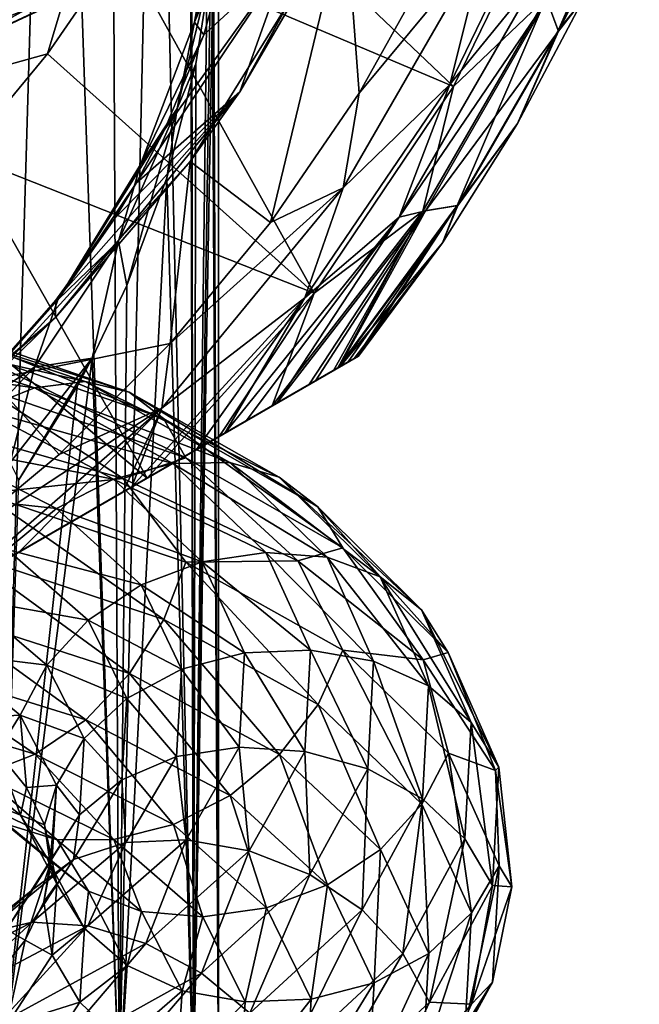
# Model space of a CAD drawing. Header units: metres. Extents: x -40 to 117, y -433 to 89.
# Tile 255 of 256: x 13.14 to 20.5, y -91.46 to -79.76. Entities that reach past the tile are written whole.
import ezdxf

# ---------------------------------------------------------------- set-up
doc = ezdxf.new("R2010")
doc.units = ezdxf.units.M
doc.layers.add('solid_506114_24501146', color=7, linetype='CONTINUOUS')
doc.layers.add('solid_506114_24501146_02', color=7, linetype='CONTINUOUS')

msp = doc.modelspace()

# ---------------------------------------------------------------- linework, layer by layer
at = {"layer": 'solid_506114_24501146'}
for points in [[(17.111921, -83.791786, 336.763184), (3.388079, -91.715256, 336.763184), (3.335342, -91.745697, 336.208344)], [(17.111921, -83.791786, 336.763184), (16.947544, -83.886688, 337.325684), (3.388079, -91.715256, 336.763184)], [(16.947544, -83.886688, 337.325684), (3.552455, -91.620354, 337.325684), (3.388079, -91.715256, 336.763184)], [(16.947544, -83.886688, 337.325684), (16.932226, -83.895538, 337.363647), (3.552455, -91.620354, 337.325684)], [(16.932226, -83.895538, 337.363647), (3.567774, -91.611504, 337.363647), (3.552455, -91.620354, 337.325684)], [(16.932226, -83.895538, 337.363647), (16.65238, -84.057106, 337.901031), (3.567774, -91.611504, 337.363647)], [(16.65238, -84.057106, 337.901031), (3.84762, -91.449936, 337.901031), (3.567774, -91.611504, 337.363647)], [(16.65238, -84.057106, 337.901031), (16.193218, -84.322205, 338.488617), (3.84762, -91.449936, 337.901031)], [(3.84762, -91.449936, 337.901031), (16.193218, -84.322205, 338.488617), (4.306782, -91.184837, 338.488617)], [(4.671451, -90.974297, 338.768433), (15.57767, -84.677589, 338.895752), (4.922331, -90.829453, 338.895752)]]:
    msp.add_3dface(points, dxfattribs=at)
at = {"layer": 'solid_506114_24501146_02'}
for points in [[(12.887773, -92.5, 392.611359), (13.547558, -70, 391.530853), (12.087472, -61.852638, 393.702728)], [(12.887773, -92.5, 392.611359), (14.320129, -92.5, 389.93161), (13.547558, -70, 391.530853)], [(14.320129, -92.5, 389.93161), (14.218513, -71.423004, 390.171204), (13.547558, -70, 391.530853)], [(14.320129, -92.5, 389.93161), (14.75957, -72.897057, 388.733398), (14.218513, -71.423004, 390.171204)], [(14.320129, -92.5, 389.93161), (15.202171, -92.5, 387.023895), (14.75957, -72.897057, 388.733398)], [(15.202171, -92.5, 387.023895), (15.157987, -74.400146, 387.238129), (14.75957, -72.897057, 388.733398)], [(15.202171, -92.5, 387.023895), (15.175179, -74.481331, 387.156586), (15.157987, -74.400146, 387.238129)], [(15.202171, -92.5, 387.023895), (15.405622, -75.91037, 385.707855), (15.175179, -74.481331, 387.156586)], [(15.202171, -92.5, 387.023895), (15.5, -92.5, 384), (15.405622, -75.91037, 385.707855)], [(15.5, -92.5, 384), (15.499117, -77.407082, 384.165497), (15.405622, -75.91037, 385.707855)], [(15.5, -92.5, 384), (15.439601, -78.872169, 382.632996), (15.499117, -77.407082, 384.165497)], [(18.291603, -80.560654, 316.621307), (14.350533, -78.885498, 312.378693), (15.109167, -77.523491, 312.378693)], [(19.588058, -77.90052, 316.621307), (18.291603, -80.560654, 316.621307), (15.109167, -77.523491, 312.378693)], [(15.821188, -77.540207, 381.69928), (15.523359, -78.048515, 382.382813), (15.214836, -79.79351, 379.984009)], [(15.799246, -77.787941, 381.364197), (15.821188, -77.540207, 381.69928), (15.214836, -79.79351, 379.984009)], [(17.419397, -77.587135, 370.5), (15.753265, -80.622368, 370.5), (17.008089, -78.469055, 339.5)], [(16.32127, -79.029083, 375.975433), (15.753265, -80.622368, 370.5), (17.419397, -77.587135, 370.5)], [(13.452023, -77.766525, 311.60202), (11.899013, -79.984459, 311.60202), (12.268341, -78.201675, 311.5)], [(12.453859, -80.450027, 311.901917), (11.899013, -79.984459, 311.60202), (13.452023, -77.766525, 311.60202)], [(14.079287, -78.128677, 311.901917), (12.453859, -80.450027, 311.901917), (13.452023, -77.766525, 311.60202)], [(15.649007, -78.766815, 380.032379), (15.799246, -77.787941, 381.364197), (15.214836, -79.79351, 379.984009)], [(19.583275, -77.777893, 339.220978), (18.677156, -78.825241, 339.428619), (18.248302, -80.535637, 339.220978)], [(19.583275, -77.777893, 339.220978), (18.248302, -80.535637, 339.220978), (19.311613, -79.226067, 338.896912)], [(19.536388, -79.891518, 317.966187), (19.392857, -79.506683, 317.241974), (20.5, -77.700424, 317.969025)], [(19.538839, -79.9002, 337.36438), (20.5, -77.715973, 337.363647), (19.402166, -79.534241, 338.488617)], [(19.536388, -79.891518, 317.966187), (20.5, -77.700424, 317.969025), (19.833677, -79.51973, 318.742645)], [(19.538839, -79.9002, 337.36438), (20.5, -77.733658, 337.325684), (20.5, -77.715973, 337.363647)], [(19.538839, -79.9002, 337.36438), (20.5, -77.923462, 336.763184), (20.5, -77.733658, 337.325684)], [(19.392857, -79.506683, 317.241974), (18.291603, -80.560654, 316.621307), (19.588058, -77.90052, 316.621307)], [(19.538839, -79.9002, 337.36438), (20.5, -77.98436, 336.208344), (20.5, -77.923462, 336.763184)], [(19.538839, -79.9002, 337.36438), (19.833677, -79.51973, 336.208344), (20.5, -77.98436, 336.208344)], [(14.079287, -78.128677, 311.901917), (13.469464, -80.171692, 312.378693), (12.453859, -80.450027, 311.901917)], [(14.079287, -78.128677, 311.901917), (14.350533, -78.885498, 312.378693), (13.469464, -80.171692, 312.378693)], [(15.523359, -78.048515, 382.382813), (15.40677, -79.185562, 382.302521), (15.214836, -79.79351, 379.984009)], [(15.753265, -80.622368, 370.5), (15.162356, -81.45002, 339.5), (17.008089, -78.469055, 339.5)], [(16.118193, -82.175537, 339.5), (17.008089, -78.469055, 339.5), (15.162356, -81.45002, 339.5)], [(16.118193, -82.175537, 339.5), (17.17313, -80.635956, 339.5), (17.008089, -78.469055, 339.5)], [(17.17313, -80.635956, 339.5), (18.081375, -79.00576, 339.5), (17.008089, -78.469055, 339.5)], [(11.642355, -79.765152, 935.473267), (14.244397, -78.66552, 937.731445), (12.404281, -79.901985, 936.590881)], [(12.402934, -78.910873, 935.772461), (14.244397, -78.66552, 937.731445), (11.642355, -79.765152, 935.473267)], [(14.866926, -78.720619, 938.978516), (14.608872, -79.063637, 939.518311), (12.188972, -80.208305, 937.161377)], [(12.404281, -79.901985, 936.590881), (14.866926, -78.720619, 938.978516), (12.188972, -80.208305, 937.161377)], [(14.244397, -78.66552, 937.731445), (14.866926, -78.720619, 938.978516), (12.404281, -79.901985, 936.590881)], [(15.326353, -79.945755, 378.412811), (15.649007, -78.766815, 380.032379), (15.214836, -79.79351, 379.984009)], [(16.32127, -79.029083, 375.975433), (15.649007, -78.766815, 380.032379), (15.326353, -79.945755, 378.412811)], [(16.981581, -81.762093, 339.428619), (18.677156, -78.825241, 339.428619), (17.17313, -80.635956, 339.5)], [(18.248302, -80.535637, 339.220978), (18.677156, -78.825241, 339.428619), (16.981581, -81.762093, 339.428619)], [(18.677156, -78.825241, 339.428619), (18.081375, -79.00576, 339.5), (17.17313, -80.635956, 339.5)], [(16.63608, -83.013496, 316.621307), (13.469464, -80.171692, 312.378693), (14.350533, -78.885498, 312.378693)], [(18.291603, -80.560654, 316.621307), (16.63608, -83.013496, 316.621307), (14.350533, -78.885498, 312.378693)], [(15.202171, -92.5, 380.976105), (15.40677, -79.185562, 382.302521), (15.439601, -78.872169, 382.632996)], [(15.5, -92.5, 384), (15.202171, -92.5, 380.976105), (15.439601, -78.872169, 382.632996)], [(14.608872, -79.063637, 939.518311), (14.209794, -79.262787, 940.081482), (11.856, -80.356392, 937.774902)], [(12.188972, -80.208305, 937.161377), (14.608872, -79.063637, 939.518311), (11.856, -80.356392, 937.774902)], [(16.32127, -79.029083, 375.975433), (14.523825, -81.705551, 375.964233), (15.753265, -80.622368, 370.5)], [(16.32127, -79.029083, 375.975433), (14.863441, -81.06604, 376.858124), (14.523825, -81.705551, 375.964233)], [(16.32127, -79.029083, 375.975433), (15.326353, -79.945755, 378.412811), (14.863441, -81.06604, 376.858124)], [(13.696275, -79.292419, 940.621704), (13.104573, -79.14502, 941.097656), (10.933854, -80.108604, 938.93634)], [(15.009431, -80.820175, 380.039185), (15.40677, -79.185562, 382.302521), (15.232163, -80.289246, 381.130981)], [(15.009431, -80.820175, 380.039185), (15.214836, -79.79351, 379.984009), (15.40677, -79.185562, 382.302521)], [(15.202171, -92.5, 380.976105), (15.232163, -80.289246, 381.130981), (15.40677, -79.185562, 382.302521)], [(11.427543, -80.324219, 938.381958), (13.696275, -79.292419, 940.621704), (10.933854, -80.108604, 938.93634)], [(14.209794, -79.262787, 940.081482), (13.696275, -79.292419, 940.621704), (11.427543, -80.324219, 938.381958)], [(11.856, -80.356392, 937.774902), (14.209794, -79.262787, 940.081482), (11.427543, -80.324219, 938.381958)], [(19.311613, -79.226067, 338.896912), (17.645815, -82.111313, 338.896912), (19.402166, -79.534241, 338.488617)], [(18.248302, -80.535637, 339.220978), (17.645815, -82.111313, 338.896912), (19.311613, -79.226067, 338.896912)], [(17.645815, -82.111313, 338.896912), (17.957977, -82.035645, 338.488617), (19.402166, -79.534241, 338.488617)], [(18.334501, -81.973251, 317.966187), (17.92947, -82.041351, 317.241974), (19.392857, -79.506683, 317.241974)], [(19.392857, -79.506683, 317.241974), (17.92947, -82.041351, 317.241974), (18.291603, -80.560654, 316.621307)], [(19.538839, -79.9002, 337.36438), (19.402166, -79.534241, 338.488617), (17.957977, -82.035645, 338.488617)], [(19.536388, -79.891518, 317.966187), (18.334501, -81.973251, 317.966187), (19.392857, -79.506683, 317.241974)], [(19.538839, -79.9002, 337.36438), (19.052559, -81, 336.208344), (19.833677, -79.51973, 336.208344)], [(19.833677, -79.51973, 336.208344), (19.052559, -81, 336.208344), (19.833677, -79.51973, 318.742645)], [(19.052559, -81, 336.208344), (19.052559, -81, 318.742645), (19.833677, -79.51973, 318.742645)], [(19.536388, -79.891518, 317.966187), (19.833677, -79.51973, 318.742645), (19.052559, -81, 318.742645)], [(15.326353, -79.945755, 378.412811), (15.214836, -79.79351, 379.984009), (14.573357, -81.483566, 377.621002)], [(15.009431, -80.820175, 380.039185), (14.573357, -81.483566, 377.621002), (15.214836, -79.79351, 379.984009)], [(19.538839, -79.9002, 337.36438), (17.957977, -82.035645, 338.488617), (18.343245, -81.971031, 337.36438)], [(19.536388, -79.891518, 317.966187), (19.052559, -81, 318.742645), (18.334501, -81.973251, 317.966187)], [(19.538839, -79.9002, 337.36438), (18.343245, -81.971031, 337.36438), (19.052559, -81, 336.208344)], [(14.863441, -81.06604, 376.858124), (15.326353, -79.945755, 378.412811), (14.573357, -81.483566, 377.621002)], [(12.453859, -80.450027, 311.901917), (13.469464, -80.171692, 312.378693), (12.47348, -81.371109, 312.378693)], [(16.63608, -83.013496, 316.621307), (12.47348, -81.371109, 312.378693), (13.469464, -80.171692, 312.378693)], [(15.202171, -92.5, 380.976105), (14.885339, -81.644012, 379.678345), (15.232163, -80.289246, 381.130981)], [(15.009431, -80.820175, 380.039185), (15.232163, -80.289246, 381.130981), (14.885339, -81.644012, 379.678345)], [(18.248302, -80.535637, 339.220978), (16.981581, -81.762093, 339.428619), (16.527515, -83.070633, 339.220978)], [(18.248302, -80.535637, 339.220978), (16.527515, -83.070633, 339.220978), (17.645815, -82.111313, 338.896912)], [(17.92947, -82.041351, 317.241974), (16.63608, -83.013496, 316.621307), (18.291603, -80.560654, 316.621307)], [(15.753265, -80.622368, 370.5), (13.563975, -83.304832, 370.5), (15.162356, -81.45002, 339.5)], [(13.568131, -83.096985, 374.00293), (13.563975, -83.304832, 370.5), (15.753265, -80.622368, 370.5)], [(13.568131, -83.096985, 374.00293), (15.753265, -80.622368, 370.5), (14.272552, -82.118912, 375.383728)], [(14.272552, -82.118912, 375.383728), (15.753265, -80.622368, 370.5), (14.523825, -81.705551, 375.964233)], [(16.981581, -81.762093, 339.428619), (17.17313, -80.635956, 339.5), (16.118193, -82.175537, 339.5)], [(15.009431, -80.820175, 380.039185), (14.410343, -82.924988, 378.291046), (14.313344, -82.397636, 377.818146)], [(15.009431, -80.820175, 380.039185), (14.313344, -82.397636, 377.818146), (14.573357, -81.483566, 377.621002)], [(15.009431, -80.820175, 380.039185), (14.885339, -81.644012, 379.678345), (14.410343, -82.924988, 378.291046)], [(14.863441, -81.06604, 376.858124), (14.573357, -81.483566, 377.621002), (13.589725, -83.093857, 375.33316)], [(14.523825, -81.705551, 375.964233), (14.863441, -81.06604, 376.858124), (13.589725, -83.093857, 375.33316)], [(18.343245, -81.971031, 337.36438), (18.161165, -82.416603, 336.208344), (19.052559, -81, 336.208344)], [(19.052559, -81, 336.208344), (18.161165, -82.416603, 336.208344), (19.052559, -81, 318.742645)], [(18.334501, -81.973251, 317.966187), (19.052559, -81, 318.742645), (18.161165, -82.416603, 318.742645)], [(18.161165, -82.416603, 336.208344), (18.161165, -82.416603, 318.742645), (19.052559, -81, 318.742645)], [(14.65399, -85.210876, 316.621307), (11.371076, -82.473511, 312.378693), (12.47348, -81.371109, 312.378693)], [(16.63608, -83.013496, 316.621307), (14.65399, -85.210876, 316.621307), (12.47348, -81.371109, 312.378693)], [(13.563975, -83.304832, 370.5), (12.800254, -84.04113, 339.5), (15.162356, -81.45002, 339.5)], [(14.925796, -83.611038, 339.5), (15.162356, -81.45002, 339.5), (12.800254, -84.04113, 339.5)], [(14.313344, -82.397636, 377.818146), (13.589725, -83.093857, 375.33316), (14.573357, -81.483566, 377.621002)], [(14.925796, -83.611038, 339.5), (16.118193, -82.175537, 339.5), (15.162356, -81.45002, 339.5)], [(14.320129, -92.5, 378.06839), (14.410343, -82.924988, 378.291046), (14.885339, -81.644012, 379.678345)], [(15.202171, -92.5, 380.976105), (14.320129, -92.5, 378.06839), (14.885339, -81.644012, 379.678345)], [(14.272552, -82.118912, 375.383728), (14.523825, -81.705551, 375.964233), (13.589725, -83.093857, 375.33316)], [(14.828355, -84.381966, 339.428619), (16.981581, -81.762093, 339.428619), (14.925796, -83.611038, 339.5)], [(16.527515, -83.070633, 339.220978), (16.981581, -81.762093, 339.428619), (14.828355, -84.381966, 339.428619)], [(16.981581, -81.762093, 339.428619), (16.118193, -82.175537, 339.5), (14.925796, -83.611038, 339.5)], [(18.334501, -81.973251, 317.966187), (17.041786, -83.832283, 318.191345), (16.918764, -83.903305, 317.968994)], [(18.334501, -81.973251, 317.966187), (16.918764, -83.903305, 317.968994), (17.92947, -82.041351, 317.241974)], [(18.343245, -81.971031, 337.36438), (17.957977, -82.035645, 338.488617), (16.932226, -83.895538, 337.363647)], [(18.343245, -81.971031, 337.36438), (16.932226, -83.895538, 337.363647), (18.161165, -82.416603, 336.208344)], [(18.334501, -81.973251, 317.966187), (17.135334, -83.778275, 318.47168), (17.041786, -83.832283, 318.191345)], [(18.334501, -81.973251, 317.966187), (17.164658, -83.761337, 318.742645), (17.135334, -83.778275, 318.47168)], [(18.334501, -81.973251, 317.966187), (18.161165, -82.416603, 318.742645), (17.164658, -83.761337, 318.742645)], [(13.568131, -83.096985, 374.00293), (14.272552, -82.118912, 375.383728), (13.589725, -83.093857, 375.33316)], [(17.645815, -82.111313, 338.896912), (15.57767, -84.677589, 338.895752), (15.828574, -84.53273, 338.768433)], [(16.527515, -83.070633, 339.220978), (15.57767, -84.677589, 338.895752), (17.645815, -82.111313, 338.896912)], [(17.645815, -82.111313, 338.896912), (15.828574, -84.53273, 338.768433), (16.193218, -84.322205, 338.488617)], [(17.92947, -82.041351, 317.241974), (16.137236, -84.354523, 317.242004), (16.63608, -83.013496, 316.621307)], [(17.92947, -82.041351, 317.241974), (16.574989, -84.101784, 317.571869), (16.137236, -84.354523, 317.242004)], [(17.645815, -82.111313, 338.896912), (16.193218, -84.322205, 338.488617), (17.957977, -82.035645, 338.488617)], [(16.65238, -84.057106, 337.901031), (17.957977, -82.035645, 338.488617), (16.193218, -84.322205, 338.488617)], [(17.92947, -82.041351, 317.241974), (16.865589, -83.934006, 317.892548), (16.574989, -84.101784, 317.571869)], [(16.932226, -83.895538, 337.363647), (17.957977, -82.035645, 338.488617), (16.65238, -84.057106, 337.901031)], [(17.92947, -82.041351, 317.241974), (16.918764, -83.903305, 317.968994), (16.865589, -83.934006, 317.892548)], [(14.65399, -85.210876, 316.621307), (11.706879, -86.912392, 316.068909), (11.371076, -82.473511, 312.378693)], [(14.313344, -82.397636, 377.818146), (14.001345, -83.786919, 377.350769), (13.312865, -83.893036, 375.677368)], [(14.313344, -82.397636, 377.818146), (13.312865, -83.893036, 375.677368), (13.589725, -83.093857, 375.33316)], [(14.313344, -82.397636, 377.818146), (14.410343, -82.924988, 378.291046), (14.001345, -83.786919, 377.350769)], [(18.161165, -82.416603, 336.208344), (16.932226, -83.895538, 337.363647), (16.947544, -83.886688, 337.325684)], [(18.161165, -82.416603, 336.208344), (16.947544, -83.886688, 337.325684), (17.111921, -83.791786, 336.763184)], [(18.161165, -82.416603, 336.208344), (17.111921, -83.791786, 336.763184), (17.164658, -83.761337, 336.208344)], [(18.161165, -82.416603, 318.742645), (17.164658, -83.761337, 336.208344), (17.164658, -83.761337, 318.742645)], [(18.161165, -82.416603, 336.208344), (17.164658, -83.761337, 336.208344), (18.161165, -82.416603, 318.742645)], [(14.320129, -92.5, 378.06839), (14.001345, -83.786919, 377.350769), (14.410343, -82.924988, 378.291046)], [(15.507758, -84.717957, 316.916351), (14.65399, -85.210876, 316.621307), (16.63608, -83.013496, 316.621307)], [(15.507758, -84.717957, 316.916351), (16.63608, -83.013496, 316.621307), (16.137236, -84.354523, 317.242004)], [(13.568131, -83.096985, 374.00293), (13.589725, -83.093857, 375.33316), (12.255851, -84.594971, 373.168152)], [(13.312865, -83.893036, 375.677368), (12.255851, -84.594971, 373.168152), (13.589725, -83.093857, 375.33316)], [(12.765377, -83.995499, 372.725006), (13.568131, -83.096985, 374.00293), (12.255851, -84.594971, 373.168152)], [(12.765377, -83.995499, 372.725006), (13.563975, -83.304832, 370.5), (13.568131, -83.096985, 374.00293)], [(16.527515, -83.070633, 339.220978), (14.828355, -84.381966, 339.428619), (14.470016, -85.317093, 339.2211)], [(16.527515, -83.070633, 339.220978), (14.470016, -85.317093, 339.2211), (15.23916, -84.873032, 339.026123)], [(16.527515, -83.070633, 339.220978), (15.23916, -84.873032, 339.026123), (15.57767, -84.677589, 338.895752)], [(13.563975, -83.304832, 370.5), (10.924232, -85.545456, 370.5), (12.800254, -84.04113, 339.5)], [(12.765377, -83.995499, 372.725006), (10.924232, -85.545456, 370.5), (13.563975, -83.304832, 370.5)], [(11.194881, -83.446915, 971.932007), (11.700974, -83.318718, 972.510559), (13.91723, -84.063019, 970.091614)], [(11.700974, -83.318718, 972.510559), (12.140613, -83.40155, 973.136475), (14.440138, -84.189331, 970.638123)], [(13.91723, -84.063019, 970.091614), (11.700974, -83.318718, 972.510559), (14.440138, -84.189331, 970.638123)], [(12.140613, -83.40155, 973.136475), (12.482658, -83.685646, 973.761841), (14.846971, -84.503952, 971.200623)], [(14.440138, -84.189331, 970.638123), (12.140613, -83.40155, 973.136475), (14.846971, -84.503952, 971.200623)], [(10.666404, -83.760834, 971.442993), (11.194881, -83.446915, 971.932007), (13.315278, -84.137909, 969.603455)], [(13.315278, -84.137909, 969.603455), (11.194881, -83.446915, 971.932007), (13.91723, -84.063019, 970.091614)], [(13.605969, -84.930428, 339.5), (14.925796, -83.611038, 339.5), (12.800254, -84.04113, 339.5)], [(14.828355, -84.381966, 339.428619), (14.925796, -83.611038, 339.5), (13.605969, -84.930428, 339.5)], [(3.335342, -91.745697, 318.742645), (17.164658, -83.761337, 318.742645), (17.164658, -83.761337, 336.208344)], [(3.335342, -91.745697, 336.208344), (3.335342, -91.745697, 318.742645), (17.164658, -83.761337, 336.208344)], [(17.111921, -83.791786, 336.763184), (3.335342, -91.745697, 336.208344), (17.164658, -83.761337, 336.208344)], [(3.335342, -91.745697, 318.742645), (3.364661, -91.728775, 318.47168), (17.164658, -83.761337, 318.742645)], [(3.364661, -91.728775, 318.47168), (17.135334, -83.778275, 318.47168), (17.164658, -83.761337, 318.742645)], [(12.686703, -84.393745, 969.208008), (10.666404, -83.760834, 971.442993), (13.315278, -84.137909, 969.603455)], [(12.482658, -83.685646, 973.761841), (12.704384, -84.137749, 974.334595), (15.110692, -84.971832, 971.731323)], [(14.846971, -84.503952, 971.200623), (12.482658, -83.685646, 973.761841), (15.110692, -84.971832, 971.731323)], [(3.364661, -91.728775, 318.47168), (3.458206, -91.674767, 318.191376), (17.135334, -83.778275, 318.47168)], [(3.458206, -91.674767, 318.191376), (17.041786, -83.832283, 318.191345), (17.135334, -83.778275, 318.47168)], [(3.458206, -91.674767, 318.191376), (3.581235, -91.603737, 317.969025), (17.041786, -83.832283, 318.191345)], [(3.581235, -91.603737, 317.969025), (16.918764, -83.903305, 317.968994), (17.041786, -83.832283, 318.191345)], [(12.887773, -92.5, 375.388641), (13.820227, -84.123558, 376.982086), (14.001345, -83.786919, 377.350769)], [(14.320129, -92.5, 378.06839), (12.887773, -92.5, 375.388641), (14.001345, -83.786919, 377.350769)], [(13.023602, -85.027817, 375.566406), (14.001345, -83.786919, 377.350769), (13.129889, -85.232552, 375.762512)], [(13.023602, -85.027817, 375.566406), (13.312865, -83.893036, 375.677368), (14.001345, -83.786919, 377.350769)], [(13.129889, -85.232552, 375.762512), (14.001345, -83.786919, 377.350769), (13.820227, -84.123558, 376.982086)], [(3.581235, -91.603737, 317.969025), (3.634412, -91.573036, 317.892548), (16.918764, -83.903305, 317.968994)], [(3.634412, -91.573036, 317.892548), (16.865589, -83.934006, 317.892548), (16.918764, -83.903305, 317.968994)], [(3.634412, -91.573036, 317.892548), (3.925056, -91.405228, 317.571838), (16.865589, -83.934006, 317.892548)], [(3.925056, -91.405228, 317.571838), (16.574989, -84.101784, 317.571869), (16.865589, -83.934006, 317.892548)], [(13.312865, -83.893036, 375.677368), (12.003886, -85.280739, 373.658539), (12.255851, -84.594971, 373.168152)], [(13.023602, -85.027817, 375.566406), (12.003886, -85.280739, 373.658539), (13.312865, -83.893036, 375.677368)], [(3.925056, -91.405228, 317.571838), (4.36276, -91.152519, 317.242004), (16.574989, -84.101784, 317.571869)], [(4.36276, -91.152519, 317.242004), (16.137236, -84.354523, 317.242004), (16.574989, -84.101784, 317.571869)], [(12.169917, -86.122437, 339.5), (13.605969, -84.930428, 339.5), (12.800254, -84.04113, 339.5)], [(13.315278, -84.137909, 969.603455), (13.91723, -84.063019, 970.091614), (15.634985, -85.024918, 967.365295)], [(13.91723, -84.063019, 970.091614), (14.440138, -84.189331, 970.638123), (16.222433, -85.202232, 967.820557)], [(15.634985, -85.024918, 967.365295), (13.91723, -84.063019, 970.091614), (16.222433, -85.202232, 967.820557)], [(12.704384, -84.137749, 974.334595), (11.790206, -84.488647, 975.648315), (14.367616, -85.217216, 973.196594)], [(12.686703, -84.393745, 969.208008), (13.315278, -84.137909, 969.603455), (14.958736, -85.037422, 966.980896)], [(15.110692, -84.971832, 971.731323), (12.704384, -84.137749, 974.334595), (14.367616, -85.217216, 973.196594)], [(12.887773, -92.5, 375.388641), (13.129889, -85.232552, 375.762512), (13.820227, -84.123558, 376.982086)], [(14.958736, -85.037422, 966.980896), (13.315278, -84.137909, 969.603455), (15.634985, -85.024918, 967.365295)], [(14.440138, -84.189331, 970.638123), (14.846971, -84.503952, 971.200623), (16.67948, -85.552803, 968.310547)], [(16.222433, -85.202232, 967.820557), (14.440138, -84.189331, 970.638123), (16.67948, -85.552803, 968.310547)], [(4.306782, -91.184837, 338.488617), (16.193218, -84.322205, 338.488617), (15.828574, -84.53273, 338.768433)], [(4.36276, -91.152519, 317.242004), (4.992405, -90.788994, 316.91629), (16.137236, -84.354523, 317.242004)], [(4.992405, -90.788994, 316.91629), (15.507758, -84.717957, 316.916351), (16.137236, -84.354523, 317.242004)], [(12.085235, -84.807617, 968.938416), (12.686703, -84.393745, 969.208008), (14.252579, -85.22538, 966.69281)], [(14.828355, -84.381966, 339.428619), (13.605969, -84.930428, 339.5), (12.169917, -86.122437, 339.5)], [(12.340902, -86.546341, 339.433502), (14.828355, -84.381966, 339.428619), (12.169917, -86.122437, 339.5)], [(13.13254, -86.089287, 339.388123), (14.828355, -84.381966, 339.428619), (12.340902, -86.546341, 339.433502)], [(14.252579, -85.22538, 966.69281), (12.686703, -84.393745, 969.208008), (14.958736, -85.037422, 966.980896)], [(13.13254, -86.089287, 339.388123), (14.368073, -85.375954, 339.239838), (14.828355, -84.381966, 339.428619)], [(14.368073, -85.375954, 339.239838), (14.470016, -85.317093, 339.2211), (14.828355, -84.381966, 339.428619)], [(4.671451, -90.974297, 338.768433), (4.306782, -91.184837, 338.488617), (15.828574, -84.53273, 338.768433)], [(4.671451, -90.974297, 338.768433), (15.828574, -84.53273, 338.768433), (15.57767, -84.677589, 338.895752)], [(14.367616, -85.217216, 973.196594), (11.790206, -84.488647, 975.648315), (12.705763, -85.393791, 975.118469)], [(14.846971, -84.503952, 971.200623), (15.110692, -84.971832, 971.731323), (16.975752, -86.039467, 968.792603)], [(16.67948, -85.552803, 968.310547), (14.846971, -84.503952, 971.200623), (16.975752, -86.039467, 968.792603)], [(4.922331, -90.829453, 338.895752), (15.57767, -84.677589, 338.895752), (15.23916, -84.873032, 339.026123)], [(4.992405, -90.788994, 316.91629), (5.84601, -90.296165, 316.621307), (15.507758, -84.717957, 316.916351)], [(15.507758, -84.717957, 316.916351), (5.84601, -90.296165, 316.621307), (14.65399, -85.210876, 316.621307)], [(11.563239, -85.355286, 968.825073), (12.085235, -84.807617, 968.938416), (13.576874, -85.571983, 966.525269)], [(13.576874, -85.571983, 966.525269), (12.085235, -84.807617, 968.938416), (14.252579, -85.22538, 966.69281)], [(5.260934, -90.633957, 339.026154), (4.922331, -90.829453, 338.895752), (15.23916, -84.873032, 339.026123)], [(5.260934, -90.633957, 339.026154), (15.23916, -84.873032, 339.026123), (14.470016, -85.317093, 339.2211)], [(14.252579, -85.22538, 966.69281), (14.958736, -85.037422, 966.980896), (16.064123, -86.09565, 964.146973)], [(15.110692, -84.971832, 971.731323), (14.367616, -85.217216, 973.196594), (16.441259, -86.196434, 970.373962)], [(14.958736, -85.037422, 966.980896), (15.634985, -85.024918, 967.365295), (16.790344, -86.152435, 964.417969)], [(16.064123, -86.09565, 964.146973), (14.958736, -85.037422, 966.980896), (16.790344, -86.152435, 964.417969)], [(16.975752, -86.039467, 968.792603), (15.110692, -84.971832, 971.731323), (16.441259, -86.196434, 970.373962)], [(15.634985, -85.024918, 967.365295), (16.222433, -85.202232, 967.820557), (17.421202, -86.386497, 964.773315)], [(16.790344, -86.152435, 964.417969), (15.634985, -85.024918, 967.365295), (17.421202, -86.386497, 964.773315)], [(14.65399, -85.210876, 316.621307), (5.84601, -90.296165, 316.621307), (8.79312, -88.59465, 316.068909)], [(14.65399, -85.210876, 316.621307), (8.79312, -88.59465, 316.068909), (11.706879, -86.912392, 316.068909)], [(14.367616, -85.217216, 973.196594), (12.705763, -85.393791, 975.118469), (15.112332, -86.209984, 972.509155)], [(13.576874, -85.571983, 966.525269), (14.252579, -85.22538, 966.69281), (15.305784, -86.20829, 963.976135)], [(15.305784, -86.20829, 963.976135), (14.252579, -85.22538, 966.69281), (16.064123, -86.09565, 964.146973)], [(16.441259, -86.196434, 970.373962), (14.367616, -85.217216, 973.196594), (15.112332, -86.209984, 972.509155)], [(16.222433, -85.202232, 967.820557), (16.67948, -85.552803, 968.310547), (17.912024, -86.777184, 965.18396)], [(17.421202, -86.386497, 964.773315), (16.222433, -85.202232, 967.820557), (17.912024, -86.777184, 965.18396)], [(6.029985, -90.189949, 339.2211), (5.260934, -90.633957, 339.026154), (14.470016, -85.317093, 339.2211)], [(6.029985, -90.189949, 339.2211), (14.470016, -85.317093, 339.2211), (14.368073, -85.375954, 339.239838)], [(6.132119, -90.130981, 339.239868), (6.029985, -90.189949, 339.2211), (14.368073, -85.375954, 339.239838)], [(6.132119, -90.130981, 339.239868), (14.368073, -85.375954, 339.239838), (13.13254, -86.089287, 339.388123)], [(12.990449, -86.058929, 966.499817), (11.563239, -85.355286, 968.825073), (13.576874, -85.571983, 966.525269)], [(12.705763, -85.393791, 975.118469), (12.485222, -86.107262, 975.272888), (14.850019, -86.891563, 972.7005)], [(15.112332, -86.209984, 972.509155), (12.705763, -85.393791, 975.118469), (14.850019, -86.891563, 972.7005)], [(12.990449, -86.058929, 966.499817), (13.576874, -85.571983, 966.525269), (14.580147, -86.480309, 963.919922)], [(14.580147, -86.480309, 963.919922), (13.576874, -85.571983, 966.525269), (15.305784, -86.20829, 963.976135)], [(16.67948, -85.552803, 968.310547), (16.975752, -86.039467, 968.792603), (18.230188, -87.284943, 965.61261)], [(17.912024, -86.777184, 965.18396), (16.67948, -85.552803, 968.310547), (18.230188, -87.284943, 965.61261)], [(12.485222, -86.107262, 975.272888), (12.144156, -86.794327, 975.253479), (14.444353, -87.535515, 972.740173)], [(14.850019, -86.891563, 972.7005), (12.485222, -86.107262, 975.272888), (14.444353, -87.535515, 972.740173)], [(12.534714, -86.646873, 966.613831), (12.990449, -86.058929, 966.499817), (13.950388, -86.900009, 963.990295)], [(13.950388, -86.900009, 963.990295), (12.990449, -86.058929, 966.499817), (14.580147, -86.480309, 963.919922)], [(15.305784, -86.20829, 963.976135), (16.064123, -86.09565, 964.146973), (16.593567, -87.256516, 961.191406)], [(16.064123, -86.09565, 964.146973), (16.790344, -86.152435, 964.417969), (17.343721, -87.387062, 961.343506)], [(16.593567, -87.256516, 961.191406), (16.064123, -86.09565, 964.146973), (17.343721, -87.387062, 961.343506)], [(16.975752, -86.039467, 968.792603), (16.441259, -86.196434, 970.373962), (17.932358, -87.370453, 967.280579)], [(18.230188, -87.284943, 965.61261), (16.975752, -86.039467, 968.792603), (17.932358, -87.370453, 967.280579)], [(14.580147, -86.480309, 963.919922), (15.305784, -86.20829, 963.976135), (15.810233, -87.289047, 961.143555)], [(15.112332, -86.209984, 972.509155), (14.850019, -86.891563, 972.7005), (16.682905, -87.902046, 969.796143)], [(16.441259, -86.196434, 970.373962), (15.112332, -86.209984, 972.509155), (16.977596, -87.257431, 969.562866)], [(16.977596, -87.257431, 969.562866), (15.112332, -86.209984, 972.509155), (16.682905, -87.902046, 969.796143)], [(15.810233, -87.289047, 961.143555), (15.305784, -86.20829, 963.976135), (16.593567, -87.256516, 961.191406)], [(17.932358, -87.370453, 967.280579), (16.441259, -86.196434, 970.373962), (16.977596, -87.257431, 969.562866)], [(16.790344, -86.152435, 964.417969), (17.421202, -86.386497, 964.773315), (17.995371, -87.68161, 961.594055)], [(17.343721, -87.387062, 961.343506), (16.790344, -86.152435, 964.417969), (17.995371, -87.68161, 961.594055)], [(17.421202, -86.386497, 964.773315), (17.912024, -86.777184, 965.18396), (18.502369, -88.115135, 961.921387)], [(17.995371, -87.68161, 961.594055), (17.421202, -86.386497, 964.773315), (18.502369, -88.115135, 961.921387)], [(13.950388, -86.900009, 963.990295), (14.580147, -86.480309, 963.919922), (15.06068, -87.481804, 961.203979)], [(15.06068, -87.481804, 961.203979), (14.580147, -86.480309, 963.919922), (15.810233, -87.289047, 961.143555)], [(12.240024, -87.283226, 966.849915), (12.534714, -86.646873, 966.613831), (13.460976, -87.433006, 964.17804)], [(13.460976, -87.433006, 964.17804), (12.534714, -86.646873, 966.613831), (13.950388, -86.900009, 963.990295)], [(12.144156, -86.794327, 975.253479), (11.705286, -87.393623, 975.053162), (13.922358, -88.083611, 972.61731)], [(14.444353, -87.535515, 972.740173), (12.144156, -86.794327, 975.253479), (13.922358, -88.083611, 972.61731)], [(17.912024, -86.777184, 965.18396), (18.230188, -87.284943, 965.61261), (18.83102, -88.645546, 962.293884)], [(18.502369, -88.115135, 961.921387), (17.912024, -86.777184, 965.18396), (18.83102, -88.645546, 962.293884)], [(13.460976, -87.433006, 964.17804), (13.950388, -86.900009, 963.990295), (14.410166, -87.830078, 961.374695)], [(14.410166, -87.830078, 961.374695), (13.950388, -86.900009, 963.990295), (15.06068, -87.481804, 961.203979)], [(14.850019, -86.891563, 972.7005), (14.444353, -87.535515, 972.740173), (16.227171, -88.495865, 969.90332)], [(16.682905, -87.902046, 969.796143), (14.850019, -86.891563, 972.7005), (16.227171, -88.495865, 969.90332)], [(15.810233, -87.289047, 961.143555), (16.593567, -87.256516, 961.191406), (16.526707, -88.459229, 958.20874)], [(16.526707, -88.459229, 958.20874), (16.593567, -87.256516, 961.191406), (17.273838, -88.665352, 958.240784)], [(16.593567, -87.256516, 961.191406), (17.343721, -87.387062, 961.343506), (17.273838, -88.665352, 958.240784)], [(16.977596, -87.257431, 969.562866), (16.682905, -87.902046, 969.796143), (17.915701, -89.084915, 966.652954)], [(18.232168, -88.481064, 966.374023), (16.977596, -87.257431, 969.562866), (17.915701, -89.084915, 966.652954)], [(17.932358, -87.370453, 967.280579), (16.977596, -87.257431, 969.562866), (18.232168, -88.481064, 966.374023)], [(11.705286, -87.393623, 975.053162), (11.199599, -87.857513, 974.684204), (13.320889, -88.491791, 972.338501)], [(13.922358, -88.083611, 972.61731), (11.705286, -87.393623, 975.053162), (13.320889, -88.491791, 972.338501)], [(13.144509, -88.030518, 964.460815), (12.383864, -88.067566, 966.652222), (12.240024, -87.283226, 966.849915)], [(13.144509, -88.030518, 964.460815), (12.240024, -87.283226, 966.849915), (13.460976, -87.433006, 964.17804)], [(15.06068, -87.481804, 961.203979), (15.810233, -87.289047, 961.143555), (15.746529, -88.409721, 958.285034)], [(15.746529, -88.409721, 958.285034), (15.810233, -87.289047, 961.143555), (16.526707, -88.459229, 958.20874)], [(17.273838, -88.665352, 958.240784), (17.343721, -87.387062, 961.343506), (17.922863, -89.021919, 958.385376)], [(17.343721, -87.387062, 961.343506), (17.995371, -87.68161, 961.594055), (17.922863, -89.021919, 958.385376)], [(18.230188, -87.284943, 965.61261), (17.932358, -87.370453, 967.280579), (18.790537, -88.685898, 964.001282)], [(18.790537, -88.685898, 964.001282), (17.932358, -87.370453, 967.280579), (18.232168, -88.481064, 966.374023)], [(18.83102, -88.645546, 962.293884), (18.230188, -87.284943, 965.61261), (18.790537, -88.685898, 964.001282)], [(13.144509, -88.030518, 964.460815), (13.460976, -87.433006, 964.17804), (13.904624, -88.304764, 961.639587)], [(13.904624, -88.304764, 961.639587), (13.460976, -87.433006, 964.17804), (14.410166, -87.830078, 961.374695)], [(14.410166, -87.830078, 961.374695), (15.06068, -87.481804, 961.203979), (14.999996, -88.521347, 958.463257)], [(14.999996, -88.521347, 958.463257), (15.06068, -87.481804, 961.203979), (15.746529, -88.409721, 958.285034)], [(14.444353, -87.535515, 972.740173), (13.922358, -88.083611, 972.61731), (15.640746, -88.984283, 969.86908)], [(16.227171, -88.495865, 969.90332), (14.444353, -87.535515, 972.740173), (15.640746, -88.984283, 969.86908)], [(17.922863, -89.021919, 958.385376), (17.995371, -87.68161, 961.594055), (18.427818, -89.499443, 958.628479)], [(17.995371, -87.68161, 961.594055), (18.502369, -88.115135, 961.921387), (18.427818, -89.499443, 958.628479)], [(13.320889, -88.491791, 972.338501), (11.199599, -87.857513, 974.684204), (12.692314, -88.737869, 971.936951)], [(13.904624, -88.304764, 961.639587), (14.410166, -87.830078, 961.374695), (14.352103, -88.796562, 958.735291)], [(14.352103, -88.796562, 958.735291), (14.410166, -87.830078, 961.374695), (14.999996, -88.521347, 958.463257)], [(16.682905, -87.902046, 969.796143), (16.227171, -88.495865, 969.90332), (17.426289, -89.623291, 966.833618)], [(17.915701, -89.084915, 966.652954), (16.682905, -87.902046, 969.796143), (17.426289, -89.623291, 966.833618)], [(13.144509, -88.030518, 964.460815), (12.869758, -88.462929, 965.364502), (12.383864, -88.067566, 966.652222)], [(13.144509, -88.030518, 964.460815), (13.220394, -88.886909, 964.038452), (12.869758, -88.462929, 965.364502)], [(13.577727, -88.861122, 961.97113), (13.220394, -88.886909, 964.038452), (13.144509, -88.030518, 964.460815)], [(13.577727, -88.861122, 961.97113), (13.144509, -88.030518, 964.460815), (13.904624, -88.304764, 961.639587)], [(13.922358, -88.083611, 972.61731), (13.320889, -88.491791, 972.338501), (14.96504, -89.3274, 969.693787)], [(15.640746, -88.984283, 969.86908), (13.922358, -88.083611, 972.61731), (14.96504, -89.3274, 969.693787)], [(18.427818, -89.499443, 958.628479), (18.502369, -88.115135, 961.921387), (18.755144, -90.053207, 958.944153)], [(18.502369, -88.115135, 961.921387), (18.83102, -88.645546, 962.293884), (18.755144, -90.053207, 958.944153)], [(13.577727, -88.861122, 961.97113), (13.904624, -88.304764, 961.639587), (13.848598, -89.211639, 959.077942)], [(13.848598, -89.211639, 959.077942), (13.904624, -88.304764, 961.639587), (14.352103, -88.796562, 958.735291)], [(14.999996, -88.521347, 958.463257), (15.746529, -88.409721, 958.285034), (15.117712, -89.511269, 955.489868)], [(15.117712, -89.511269, 955.489868), (15.746529, -88.409721, 958.285034), (15.866734, -89.6418, 955.292664)], [(15.746529, -88.409721, 958.285034), (16.526707, -88.459229, 958.20874), (15.866734, -89.6418, 955.292664)], [(13.146488, -89.218651, 965.217102), (12.241867, -88.487717, 967.611633), (12.869758, -88.462929, 965.364502)], [(12.538139, -88.973358, 968.084961), (12.241867, -88.487717, 967.611633), (13.146488, -89.218651, 965.217102)], [(13.320889, -88.491791, 972.338501), (12.692314, -88.737869, 971.936951), (14.258883, -89.508247, 969.401184)], [(13.146488, -89.218651, 965.217102), (12.869758, -88.462929, 965.364502), (13.220394, -88.886909, 964.038452)], [(14.96504, -89.3274, 969.693787), (13.320889, -88.491791, 972.338501), (14.258883, -89.508247, 969.401184)], [(14.352103, -88.796562, 958.735291), (14.999996, -88.521347, 958.463257), (14.40099, -89.542786, 955.782776)], [(14.40099, -89.542786, 955.782776), (14.999996, -88.521347, 958.463257), (15.117712, -89.511269, 955.489868)], [(16.227171, -88.495865, 969.90332), (15.640746, -88.984283, 969.86908), (16.79653, -90.045609, 966.896118)], [(15.866734, -89.6418, 955.292664), (16.526707, -88.459229, 958.20874), (16.58403, -89.922615, 955.207703)], [(17.426289, -89.623291, 966.833618), (16.227171, -88.495865, 969.90332), (16.79653, -90.045609, 966.896118)], [(16.526707, -88.459229, 958.20874), (17.273838, -88.665352, 958.240784), (16.58403, -89.922615, 955.207703)], [(18.232168, -88.481064, 966.374023), (17.915701, -89.084915, 966.652954), (18.506168, -90.379547, 963.372192)], [(18.833065, -89.818878, 963.045593), (18.232168, -88.481064, 966.374023), (18.506168, -90.379547, 963.372192)], [(18.790537, -88.685898, 964.001282), (18.232168, -88.481064, 966.374023), (18.833065, -89.818878, 963.045593)], [(16.58403, -89.922615, 955.207703), (17.273838, -88.665352, 958.240784), (17.207136, -90.3405, 955.249146)], [(17.273838, -88.665352, 958.240784), (17.922863, -89.021919, 958.385376), (17.207136, -90.3405, 955.249146)], [(18.755144, -90.053207, 958.944153), (18.83102, -88.645546, 962.293884), (18.984966, -90.06958, 960.660889)], [(18.83102, -88.645546, 962.293884), (18.790537, -88.685898, 964.001282), (18.984966, -90.06958, 960.660889)], [(12.692314, -88.737869, 971.936951), (12.090364, -88.802002, 971.447571), (13.582635, -89.51226, 969.016907)], [(13.582635, -89.51226, 969.016907), (12.090364, -88.802002, 971.447571), (12.995186, -89.327652, 968.566772)], [(14.258883, -89.508247, 969.401184), (12.692314, -88.737869, 971.936951), (13.582635, -89.51226, 969.016907)], [(13.778971, -89.745872, 956.153442), (14.352103, -88.796562, 958.735291), (14.40099, -89.542786, 955.782776)], [(13.848598, -89.211639, 959.077942), (14.352103, -88.796562, 958.735291), (13.778971, -89.745872, 956.153442)], [(18.984966, -90.06958, 960.660889), (18.790537, -88.685898, 964.001282), (18.833065, -89.818878, 963.045593)], [(13.146488, -89.218651, 965.217102), (13.220394, -88.886909, 964.038452), (13.431679, -89.331673, 962.687256)], [(13.577727, -88.861122, 961.97113), (13.431679, -89.331673, 962.687256), (13.220394, -88.886909, 964.038452)], [(13.577727, -88.861122, 961.97113), (13.499944, -89.787331, 961.329651), (13.431679, -89.331673, 962.687256)], [(13.523019, -89.725975, 959.45874), (13.499944, -89.787331, 961.329651), (13.577727, -88.861122, 961.97113)], [(13.523019, -89.725975, 959.45874), (13.577727, -88.861122, 961.97113), (13.848598, -89.211639, 959.077942)], [(13.464654, -89.727242, 965.638367), (12.538139, -88.973358, 968.084961), (13.146488, -89.218651, 965.217102)], [(12.995186, -89.327652, 968.566772), (12.538139, -88.973358, 968.084961), (13.464654, -89.727242, 965.638367)], [(15.640746, -88.984283, 969.86908), (14.96504, -89.3274, 969.693787), (16.070892, -90.316559, 966.833679)], [(16.79653, -90.045609, 966.896118), (15.640746, -88.984283, 969.86908), (16.070892, -90.316559, 966.833679)], [(17.207136, -90.3405, 955.249146), (17.922863, -89.021919, 958.385376), (17.691927, -90.86158, 955.410156)], [(17.922863, -89.021919, 958.385376), (18.427818, -89.499443, 958.628479), (17.691927, -90.86158, 955.410156)], [(17.915701, -89.084915, 966.652954), (17.426289, -89.623291, 966.833618), (18.000626, -90.859108, 963.629822)], [(18.506168, -90.379547, 963.372192), (17.915701, -89.084915, 966.652954), (18.000626, -90.859108, 963.629822)], [(13.579771, -90.032219, 962.721436), (13.146488, -89.218651, 965.217102), (13.431679, -89.331673, 962.687256)], [(13.464654, -89.727242, 965.638367), (13.146488, -89.218651, 965.217102), (13.579771, -90.032219, 962.721436)], [(13.295572, -90.102135, 956.571899), (13.848598, -89.211639, 959.077942), (13.778971, -89.745872, 956.153442)], [(13.523019, -89.725975, 959.45874), (13.848598, -89.211639, 959.077942), (13.295572, -90.102135, 956.571899)], [(13.955475, -90.12204, 966.041138), (12.995186, -89.327652, 968.566772), (13.464654, -89.727242, 965.638367)], [(13.582635, -89.51226, 969.016907), (12.995186, -89.327652, 968.566772), (13.955475, -90.12204, 966.041138)], [(13.579771, -90.032219, 962.721436), (13.431679, -89.331673, 962.687256), (13.499944, -89.787331, 961.329651)], [(14.96504, -89.3274, 969.693787), (14.258883, -89.508247, 969.401184), (15.312553, -90.424988, 966.660217)], [(16.070892, -90.316559, 966.833679), (14.96504, -89.3274, 969.693787), (15.312553, -90.424988, 966.660217)], [(17.691927, -90.86158, 955.410156), (18.427818, -89.499443, 958.628479), (18.006182, -91.438538, 955.67041)], [(18.427818, -89.499443, 958.628479), (18.755144, -90.053207, 958.944153), (18.006182, -91.438538, 955.67041)], [(13.284998, -90.489113, 953.246521), (14.40099, -89.542786, 955.782776), (13.946177, -90.533775, 952.846069)], [(13.778971, -89.745872, 956.153442), (14.40099, -89.542786, 955.782776), (13.284998, -90.489113, 953.246521)], [(14.258883, -89.508247, 969.401184), (13.582635, -89.51226, 969.016907), (14.586333, -90.362167, 966.390808)], [(14.586333, -90.362167, 966.390808), (13.582635, -89.51226, 969.016907), (13.955475, -90.12204, 966.041138)], [(13.946177, -90.533775, 952.846069), (15.117712, -89.511269, 955.489868), (14.637154, -90.741364, 952.535583)], [(14.40099, -89.542786, 955.782776), (15.117712, -89.511269, 955.489868), (13.946177, -90.533775, 952.846069)], [(15.312553, -90.424988, 966.660217), (14.258883, -89.508247, 969.401184), (14.586333, -90.362167, 966.390808)], [(15.117712, -89.511269, 955.489868), (15.866734, -89.6418, 955.292664), (14.637154, -90.741364, 952.535583)], [(12.982994, -90.575027, 957.000549), (13.205084, -90.704056, 958.631592), (13.523019, -89.725975, 959.45874)], [(12.982994, -90.575027, 957.000549), (13.523019, -89.725975, 959.45874), (13.295572, -90.102135, 956.571899)], [(13.523019, -89.725975, 959.45874), (13.205084, -90.704056, 958.631592), (13.423945, -90.2472, 959.974365)], [(13.523019, -89.725975, 959.45874), (13.423945, -90.2472, 959.974365), (13.499944, -89.787331, 961.329651)], [(13.908423, -90.565399, 963.087891), (13.464654, -89.727242, 965.638367), (13.579771, -90.032219, 962.721436)], [(13.955475, -90.12204, 966.041138), (13.464654, -89.727242, 965.638367), (13.908423, -90.565399, 963.087891)], [(14.637154, -90.741364, 952.535583), (15.866734, -89.6418, 955.292664), (15.298864, -91.093208, 952.340942)], [(15.866734, -89.6418, 955.292664), (16.58403, -89.922615, 955.207703), (15.298864, -91.093208, 952.340942)], [(17.426289, -89.623291, 966.833618), (16.79653, -90.045609, 966.896118), (17.350111, -91.211189, 963.793579)], [(18.000626, -90.859108, 963.629822), (17.426289, -89.623291, 966.833618), (17.350111, -91.211189, 963.793579)], [(12.711181, -90.623642, 953.709717), (13.778971, -89.745872, 956.153442), (13.284998, -90.489113, 953.246521)], [(13.295572, -90.102135, 956.571899), (13.778971, -89.745872, 956.153442), (12.711181, -90.623642, 953.709717)], [(13.579771, -90.032219, 962.721436), (13.499944, -89.787331, 961.329651), (13.423945, -90.2472, 959.974365)], [(18.833065, -89.818878, 963.045593), (18.506168, -90.379547, 963.372192), (18.431602, -91.720139, 960.060486)], [(18.757181, -91.203537, 959.685913), (18.833065, -89.818878, 963.045593), (18.431602, -91.720139, 960.060486)], [(18.984966, -90.06958, 960.660889), (18.833065, -89.818878, 963.045593), (18.757181, -91.203537, 959.685913)], [(15.298864, -91.093208, 952.340942), (16.58403, -89.922615, 955.207703), (15.873684, -91.569458, 952.285706)], [(16.58403, -89.922615, 955.207703), (17.207136, -90.3405, 955.249146), (15.873684, -91.569458, 952.285706)], [(13.525055, -90.879868, 960.202759), (13.579771, -90.032219, 962.721436), (13.423945, -90.2472, 959.974365)], [(13.908423, -90.565399, 963.087891), (13.579771, -90.032219, 962.721436), (13.525055, -90.879868, 960.202759)], [(16.79653, -90.045609, 966.896118), (16.070892, -90.316559, 966.833679), (16.600559, -91.405403, 963.849487)], [(17.350111, -91.211189, 963.793579), (16.79653, -90.045609, 966.896118), (16.600559, -91.405403, 963.849487)], [(18.006182, -91.438538, 955.67041), (18.755144, -90.053207, 958.944153), (18.506834, -91.462929, 957.343872)], [(18.755144, -90.053207, 958.944153), (18.984966, -90.06958, 960.660889), (18.506834, -91.462929, 957.343872)], [(18.506834, -91.462929, 957.343872), (18.984966, -90.06958, 960.660889), (18.757181, -91.203537, 959.685913)], [(12.265243, -90.923996, 954.199219), (13.295572, -90.102135, 956.571899), (12.711181, -90.623642, 953.709717)], [(12.982994, -90.575027, 957.000549), (13.295572, -90.102135, 956.571899), (12.265243, -90.923996, 954.199219)], [(14.415421, -91.003441, 963.407776), (13.955475, -90.12204, 966.041138), (13.908423, -90.565399, 963.087891)], [(14.586333, -90.362167, 966.390808), (13.955475, -90.12204, 966.041138), (14.415421, -91.003441, 963.407776)], [(13.525055, -90.879868, 960.202759), (13.423945, -90.2472, 959.974365), (13.205084, -90.704056, 958.631592)], [(16.070892, -90.316559, 966.833679), (15.312553, -90.424988, 966.660217), (15.817225, -91.436752, 963.800842)], [(16.600559, -91.405403, 963.849487), (16.070892, -90.316559, 966.833679), (15.817225, -91.436752, 963.800842)], [(15.067071, -91.30275, 963.651917), (14.586333, -90.362167, 966.390808), (14.415421, -91.003441, 963.407776)], [(15.312553, -90.424988, 966.660217), (14.586333, -90.362167, 966.390808), (15.067071, -91.30275, 963.651917)], [(15.817225, -91.436752, 963.800842), (15.312553, -90.424988, 966.660217), (15.067071, -91.30275, 963.651917)], [(15.873684, -91.569458, 952.285706), (17.207136, -90.3405, 955.249146), (16.320906, -92.132011, 952.369812)], [(17.207136, -90.3405, 955.249146), (17.691927, -90.86158, 955.410156), (16.320906, -92.132011, 952.369812)], [(18.506168, -90.379547, 963.372192), (18.000626, -90.859108, 963.629822), (17.928097, -92.139572, 960.395752)], [(18.431602, -91.720139, 960.060486), (18.506168, -90.379547, 963.372192), (17.928097, -92.139572, 960.395752)], [(11.691731, -91.306511, 950.931396), (13.284998, -90.489113, 953.246521), (12.273615, -91.420639, 950.434448)], [(12.711181, -90.623642, 953.709717), (13.284998, -90.489113, 953.246521), (11.691731, -91.306511, 950.931396)], [(13.284998, -90.489113, 953.246521), (13.946177, -90.533775, 952.846069), (12.273615, -91.420639, 950.434448)], [(12.273615, -91.420639, 950.434448), (13.946177, -90.533775, 952.846069), (12.881723, -91.698509, 950.022217)], [(13.946177, -90.533775, 952.846069), (14.637154, -90.741364, 952.535583), (12.881723, -91.698509, 950.022217)], [(12.982994, -90.575027, 957.000549), (12.847017, -91.14846, 957.317688), (13.205084, -90.704056, 958.631592)], [(13.852383, -91.43837, 960.513733), (13.908423, -90.565399, 963.087891), (13.525055, -90.879868, 960.202759)], [(14.415421, -91.003441, 963.407776), (13.908423, -90.565399, 963.087891), (13.852383, -91.43837, 960.513733)], [(12.984949, -91.712105, 957.738464), (13.205084, -90.704056, 958.631592), (12.847017, -91.14846, 957.317688)], [(12.881723, -91.698509, 950.022217), (14.637154, -90.741364, 952.535583), (13.464074, -92.11515, 949.729126)], [(12.984949, -91.712105, 957.738464), (13.525055, -90.879868, 960.202759), (13.205084, -90.704056, 958.631592)], [(14.637154, -90.741364, 952.535583), (15.298864, -91.093208, 952.340942), (13.464074, -92.11515, 949.729126)], [(13.852383, -91.43837, 960.513733), (13.525055, -90.879868, 960.202759), (12.984949, -91.712105, 957.738464)], [(16.320906, -92.132011, 952.369812), (17.691927, -90.86158, 955.410156), (16.610807, -92.731087, 952.578186)], [(17.691927, -90.86158, 955.410156), (18.006182, -91.438538, 955.67041), (16.610807, -92.731087, 952.578186)], [(18.000626, -90.859108, 963.629822), (17.350111, -91.211189, 963.793579), (17.280203, -92.419792, 960.661743)], [(17.928097, -92.139572, 960.395752), (18.000626, -90.859108, 963.629822), (17.280203, -92.419792, 960.661743)], [(14.357336, -91.920815, 960.749817), (14.415421, -91.003441, 963.407776), (13.852383, -91.43837, 960.513733)], [(15.067071, -91.30275, 963.651917), (14.415421, -91.003441, 963.407776), (14.357336, -91.920815, 960.749817)], [(13.464074, -92.11515, 949.729126), (15.298864, -91.093208, 952.340942), (13.969956, -92.64463, 949.587158)], [(15.298864, -91.093208, 952.340942), (15.873684, -91.569458, 952.285706), (13.969956, -92.64463, 949.587158)], [(17.350111, -91.211189, 963.793579), (16.600559, -91.405403, 963.849487), (16.53367, -92.535431, 960.837158)], [(17.280203, -92.419792, 960.661743), (17.350111, -91.211189, 963.793579), (16.53367, -92.535431, 960.837158)], [(18.757181, -91.203537, 959.685913), (18.431602, -91.720139, 960.060486), (17.695559, -93.039558, 956.823669)], [(18.008137, -92.566383, 956.402344), (18.757181, -91.203537, 959.685913), (17.695559, -93.039558, 956.823669)], [(18.506834, -91.462929, 957.343872), (18.757181, -91.203537, 959.685913), (18.008137, -92.566383, 956.402344)], [(15.006362, -92.280838, 960.88739), (15.067071, -91.30275, 963.651917), (14.357336, -91.920815, 960.749817)], [(15.817225, -91.436752, 963.800842), (15.067071, -91.30275, 963.651917), (15.006362, -92.280838, 960.88739)], [(13.299205, -92.295692, 957.995422), (13.852383, -91.43837, 960.513733), (12.984949, -91.712105, 957.738464)], [(14.357336, -91.920815, 960.749817), (13.852383, -91.43837, 960.513733), (13.299205, -92.295692, 957.995422)], [(15.753493, -92.487808, 960.914612), (15.817225, -91.436752, 963.800842), (15.006362, -92.280838, 960.88739)], [(16.600559, -91.405403, 963.849487), (15.817225, -91.436752, 963.800842), (15.753493, -92.487808, 960.914612)], [(16.53367, -92.535431, 960.837158), (16.600559, -91.405403, 963.849487), (15.753493, -92.487808, 960.914612)], [(16.610807, -92.731087, 952.578186), (18.006182, -91.438538, 955.67041), (17.377684, -92.791725, 954.168457)], [(18.006182, -91.438538, 955.67041), (18.506834, -91.462929, 957.343872), (17.377684, -92.791725, 954.168457)], [(17.377684, -92.791725, 954.168457), (18.506834, -91.462929, 957.343872), (18.008137, -92.566383, 956.402344)]]:
    msp.add_3dface(points, dxfattribs=at)

doc.saveas('drawing.dxf')
